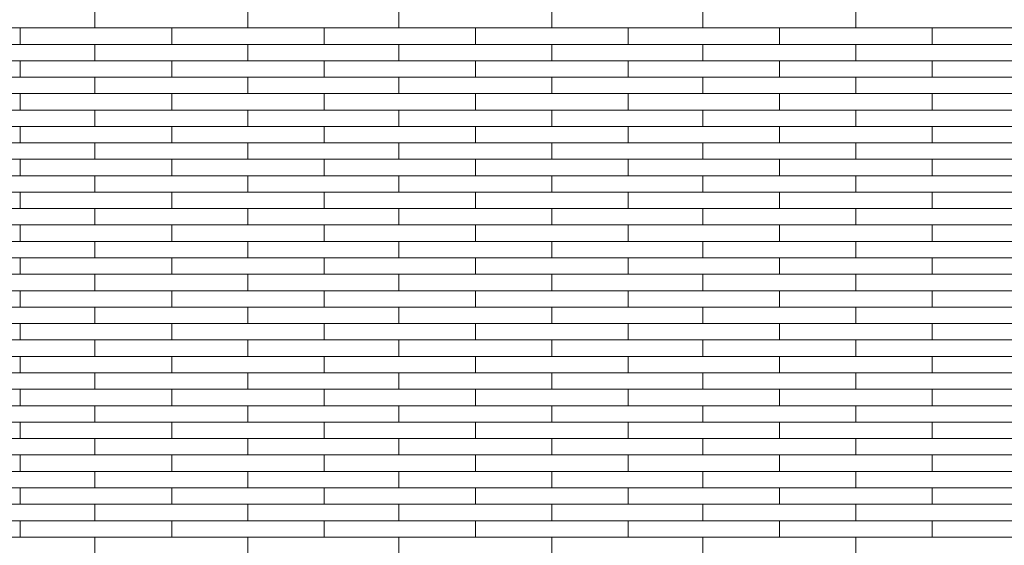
# Model space of a CAD drawing. Header units: millimetres. Extents: x -94445 to -15191, y 1000 to 18261.
# Tile 79 of 108: x -44545 to -42606, y 14688 to 15723. Entities that reach past the tile are written whole.
import ezdxf

# ---------------------------------------------------------------- set-up
doc = ezdxf.new("R2010")
doc.units = ezdxf.units.MM
doc.header["$LTSCALE"] = 0.5
doc.header["$MEASUREMENT"] = 0
doc.linetypes.add('PLINE', pattern=[0])
doc.layers.add('26-- Yttertak', color=7, linetype='Continuous')
doc.layers.add('262- Taktekking', color=7, linetype='Continuous', lineweight=0)

# ---------------------------------------------------------------- blocks, each defined once
blk = doc.blocks.new('*X19')
at = {"layer": '262- Taktekking', "linetype": 'PLINE'}
for p, q in [((-44397.2, 15706.6), (-44397.2, 15739)), ((-44095.7, 15706.6), (-44095.7, 15739)), ((-43798.7, 15706.6), (-43798.7, 15739)), ((-43497.2, 15706.6), (-43497.2, 15739)), ((-43200.2, 15706.6), (-43200.2, 15739)), ((-42898.7, 15706.6), (-42898.7, 15739)), ((-44844.2, 15706.6), (-44544.2, 15706.6)), ((-44544.2, 15674.2), (-44544.2, 15706.6)), ((-44544.2, 15706.6), (-44245.7, 15706.6)), ((-44245.7, 15706.6), (-43945.7, 15706.6)), ((-44245.7, 15674.2), (-44245.7, 15706.6)), ((-43945.7, 15674.2), (-43945.7, 15706.6)), ((-43945.7, 15706.6), (-43647.2, 15706.6)), ((-43647.2, 15706.6), (-43347.2, 15706.6)), ((-43647.2, 15674.2), (-43647.2, 15706.6)), ((-43347.2, 15674.2), (-43347.2, 15706.6)), ((-43347.2, 15706.6), (-43048.7, 15706.6)), ((-43048.7, 15706.6), (-42748.7, 15706.6)), ((-43048.7, 15674.2), (-43048.7, 15706.6)), ((-42748.7, 15674.2), (-42748.7, 15706.6)), ((-42748.7, 15706.6), (-42450.2, 15706.6)), ((-44844.2, 15674.2), (-44544.2, 15674.2)), ((-44544.2, 15674.2), (-44245.7, 15674.2)), ((-44397.2, 15641.9), (-44397.2, 15674.2)), ((-44245.7, 15674.2), (-43945.7, 15674.2)), ((-44245.7, 15674.2), (-44146.2, 15674.2)), ((-44146.2, 15674.2), (-43947.2, 15674.2)), ((-44095.7, 15641.9), (-44095.7, 15674.2)), ((-43945.7, 15674.2), (-43647.2, 15674.2)), ((-43798.7, 15641.9), (-43798.7, 15674.2)), ((-43647.2, 15674.2), (-43347.2, 15674.2)), ((-43647.2, 15674.2), (-43547.7, 15674.2)), ((-43547.7, 15674.2), (-43348.7, 15674.2)), ((-43497.2, 15641.9), (-43497.2, 15674.2)), ((-43347.2, 15674.2), (-43048.7, 15674.2)), ((-43200.2, 15641.9), (-43200.2, 15674.2)), ((-43048.7, 15674.2), (-42748.7, 15674.2)), ((-43048.7, 15674.2), (-42949.2, 15674.2)), ((-42949.2, 15674.2), (-42750.2, 15674.2)), ((-42898.7, 15641.9), (-42898.7, 15674.2)), ((-42748.7, 15674.2), (-42450.2, 15674.2)), ((-44844.2, 15641.9), (-44544.2, 15641.9)), ((-44544.2, 15609.5), (-44544.2, 15641.9)), ((-44544.2, 15641.9), (-44245.7, 15641.9)), ((-44245.7, 15641.9), (-43945.7, 15641.9)), ((-44245.7, 15609.5), (-44245.7, 15641.9)), ((-43945.7, 15609.5), (-43945.7, 15641.9)), ((-43945.7, 15641.9), (-43647.2, 15641.9)), ((-43647.2, 15641.9), (-43347.2, 15641.9)), ((-43647.2, 15609.5), (-43647.2, 15641.9)), ((-43347.2, 15609.5), (-43347.2, 15641.9)), ((-43347.2, 15641.9), (-43048.7, 15641.9)), ((-43048.7, 15641.9), (-42748.7, 15641.9)), ((-43048.7, 15609.5), (-43048.7, 15641.9)), ((-42748.7, 15609.5), (-42748.7, 15641.9)), ((-42748.7, 15641.9), (-42450.2, 15641.9)), ((-44844.2, 15609.5), (-44544.2, 15609.5)), ((-44544.2, 15609.5), (-44245.7, 15609.5)), ((-44397.2, 15577.2), (-44397.2, 15609.5)), ((-44245.7, 15609.5), (-43945.7, 15609.5)), ((-44245.7, 15609.5), (-44146.2, 15609.5)), ((-44146.2, 15609.5), (-43947.2, 15609.5)), ((-44095.7, 15577.2), (-44095.7, 15609.5)), ((-43945.7, 15609.5), (-43647.2, 15609.5)), ((-43798.7, 15577.2), (-43798.7, 15609.5)), ((-43647.2, 15609.5), (-43347.2, 15609.5)), ((-43647.2, 15609.5), (-43547.7, 15609.5)), ((-43547.7, 15609.5), (-43348.7, 15609.5)), ((-43497.2, 15577.2), (-43497.2, 15609.5)), ((-43347.2, 15609.5), (-43048.7, 15609.5)), ((-43200.2, 15577.2), (-43200.2, 15609.5)), ((-43048.7, 15609.5), (-42748.7, 15609.5)), ((-43048.7, 15609.5), (-42949.2, 15609.5)), ((-42949.2, 15609.5), (-42750.2, 15609.5)), ((-42898.7, 15577.2), (-42898.7, 15609.5)), ((-42748.7, 15609.5), (-42450.2, 15609.5)), ((-44844.2, 15577.2), (-44544.2, 15577.2)), ((-44544.2, 15544.8), (-44544.2, 15577.2)), ((-44544.2, 15577.2), (-44245.7, 15577.2)), ((-44245.7, 15577.2), (-43945.7, 15577.2)), ((-44245.7, 15544.8), (-44245.7, 15577.2)), ((-43945.7, 15544.8), (-43945.7, 15577.2)), ((-43945.7, 15577.2), (-43647.2, 15577.2)), ((-43647.2, 15577.2), (-43347.2, 15577.2)), ((-43647.2, 15544.8), (-43647.2, 15577.2)), ((-43347.2, 15544.8), (-43347.2, 15577.2)), ((-43347.2, 15577.2), (-43048.7, 15577.2)), ((-43048.7, 15577.2), (-42748.7, 15577.2)), ((-43048.7, 15544.8), (-43048.7, 15577.2)), ((-42748.7, 15544.8), (-42748.7, 15577.2)), ((-42748.7, 15577.2), (-42450.2, 15577.2)), ((-44844.2, 15544.8), (-44544.2, 15544.8)), ((-44544.2, 15544.8), (-44245.7, 15544.8)), ((-44397.2, 15512.5), (-44397.2, 15544.8)), ((-44245.7, 15544.8), (-43945.7, 15544.8)), ((-44245.7, 15544.8), (-44146.2, 15544.8)), ((-44146.2, 15544.8), (-43947.2, 15544.8)), ((-44095.7, 15512.5), (-44095.7, 15544.8)), ((-43945.7, 15544.8), (-43647.2, 15544.8)), ((-43798.7, 15512.5), (-43798.7, 15544.8)), ((-43647.2, 15544.8), (-43347.2, 15544.8)), ((-43647.2, 15544.8), (-43547.7, 15544.8)), ((-43547.7, 15544.8), (-43348.7, 15544.8)), ((-43497.2, 15512.5), (-43497.2, 15544.8)), ((-43347.2, 15544.8), (-43048.7, 15544.8)), ((-43200.2, 15512.5), (-43200.2, 15544.8)), ((-43048.7, 15544.8), (-42748.7, 15544.8)), ((-43048.7, 15544.8), (-42949.2, 15544.8)), ((-42949.2, 15544.8), (-42750.2, 15544.8)), ((-42898.7, 15512.5), (-42898.7, 15544.8)), ((-42748.7, 15544.8), (-42450.2, 15544.8)), ((-44844.2, 15512.5), (-44544.2, 15512.5)), ((-44544.2, 15480.1), (-44544.2, 15512.5)), ((-44544.2, 15512.5), (-44245.7, 15512.5)), ((-44245.7, 15512.5), (-43945.7, 15512.5)), ((-44245.7, 15480.1), (-44245.7, 15512.5)), ((-43945.7, 15480.1), (-43945.7, 15512.5)), ((-43945.7, 15512.5), (-43647.2, 15512.5)), ((-43647.2, 15512.5), (-43347.2, 15512.5)), ((-43647.2, 15480.1), (-43647.2, 15512.5)), ((-43347.2, 15480.1), (-43347.2, 15512.5)), ((-43347.2, 15512.5), (-43048.7, 15512.5)), ((-43048.7, 15512.5), (-42748.7, 15512.5)), ((-43048.7, 15480.1), (-43048.7, 15512.5)), ((-42748.7, 15480.1), (-42748.7, 15512.5)), ((-42748.7, 15512.5), (-42450.2, 15512.5)), ((-44844.2, 15480.1), (-44544.2, 15480.1)), ((-44544.2, 15480.1), (-44245.7, 15480.1)), ((-44397.2, 15447.8), (-44397.2, 15480.1)), ((-44245.7, 15480.1), (-43945.7, 15480.1)), ((-44245.7, 15480.1), (-44146.2, 15480.1)), ((-44146.2, 15480.1), (-43947.2, 15480.1)), ((-44095.7, 15447.8), (-44095.7, 15480.1)), ((-43945.7, 15480.1), (-43647.2, 15480.1)), ((-43798.7, 15447.8), (-43798.7, 15480.1)), ((-43647.2, 15480.1), (-43347.2, 15480.1)), ((-43647.2, 15480.1), (-43547.7, 15480.1)), ((-43547.7, 15480.1), (-43348.7, 15480.1)), ((-43497.2, 15447.8), (-43497.2, 15480.1)), ((-43347.2, 15480.1), (-43048.7, 15480.1)), ((-43200.2, 15447.8), (-43200.2, 15480.1)), ((-43048.7, 15480.1), (-42748.7, 15480.1)), ((-43048.7, 15480.1), (-42949.2, 15480.1)), ((-42949.2, 15480.1), (-42750.2, 15480.1)), ((-42898.7, 15447.8), (-42898.7, 15480.1)), ((-42748.7, 15480.1), (-42450.2, 15480.1)), ((-44844.2, 15447.8), (-44544.2, 15447.8)), ((-44544.2, 15415.4), (-44544.2, 15447.8)), ((-44544.2, 15447.8), (-44245.7, 15447.8)), ((-44245.7, 15447.8), (-43945.7, 15447.8)), ((-44245.7, 15415.4), (-44245.7, 15447.8)), ((-43945.7, 15415.4), (-43945.7, 15447.8)), ((-43945.7, 15447.8), (-43647.2, 15447.8)), ((-43647.2, 15447.8), (-43347.2, 15447.8)), ((-43647.2, 15415.4), (-43647.2, 15447.8)), ((-43347.2, 15415.4), (-43347.2, 15447.8)), ((-43347.2, 15447.8), (-43048.7, 15447.8)), ((-43048.7, 15447.8), (-42748.7, 15447.8)), ((-43048.7, 15415.4), (-43048.7, 15447.8)), ((-42748.7, 15415.4), (-42748.7, 15447.8)), ((-42748.7, 15447.8), (-42450.2, 15447.8)), ((-44844.2, 15415.4), (-44544.2, 15415.4)), ((-44544.2, 15415.4), (-44245.7, 15415.4)), ((-44397.2, 15383.1), (-44397.2, 15415.4)), ((-44245.7, 15415.4), (-43945.7, 15415.4)), ((-44245.7, 15415.4), (-44146.2, 15415.4)), ((-44146.2, 15415.4), (-43947.2, 15415.4)), ((-44095.7, 15383.1), (-44095.7, 15415.4)), ((-43945.7, 15415.4), (-43647.2, 15415.4)), ((-43798.7, 15383.1), (-43798.7, 15415.4)), ((-43647.2, 15415.4), (-43347.2, 15415.4)), ((-43647.2, 15415.4), (-43547.7, 15415.4)), ((-43547.7, 15415.4), (-43348.7, 15415.4)), ((-43497.2, 15383.1), (-43497.2, 15415.4)), ((-43347.2, 15415.4), (-43048.7, 15415.4)), ((-43200.2, 15383.1), (-43200.2, 15415.4)), ((-43048.7, 15415.4), (-42748.7, 15415.4)), ((-43048.7, 15415.4), (-42949.2, 15415.4)), ((-42949.2, 15415.4), (-42750.2, 15415.4)), ((-42898.7, 15383.1), (-42898.7, 15415.4)), ((-42748.7, 15415.4), (-42450.2, 15415.4)), ((-44844.2, 15383.1), (-44544.2, 15383.1)), ((-44544.2, 15350.7), (-44544.2, 15383.1)), ((-44544.2, 15383.1), (-44245.7, 15383.1)), ((-44245.7, 15383.1), (-43945.7, 15383.1)), ((-44245.7, 15350.7), (-44245.7, 15383.1)), ((-43945.7, 15350.7), (-43945.7, 15383.1)), ((-43945.7, 15383.1), (-43647.2, 15383.1)), ((-43647.2, 15383.1), (-43347.2, 15383.1)), ((-43647.2, 15350.7), (-43647.2, 15383.1)), ((-43347.2, 15350.7), (-43347.2, 15383.1)), ((-43347.2, 15383.1), (-43048.7, 15383.1)), ((-43048.7, 15383.1), (-42748.7, 15383.1)), ((-43048.7, 15350.7), (-43048.7, 15383.1)), ((-42748.7, 15350.7), (-42748.7, 15383.1)), ((-42748.7, 15383.1), (-42450.2, 15383.1)), ((-44844.2, 15350.7), (-44544.2, 15350.7)), ((-44544.2, 15350.7), (-44245.7, 15350.7)), ((-44397.2, 15318.4), (-44397.2, 15350.7)), ((-44245.7, 15350.7), (-43945.7, 15350.7)), ((-44245.7, 15350.7), (-44146.2, 15350.7)), ((-44146.2, 15350.7), (-43947.2, 15350.7)), ((-44095.7, 15318.4), (-44095.7, 15350.7)), ((-43945.7, 15350.7), (-43647.2, 15350.7)), ((-43798.7, 15318.4), (-43798.7, 15350.7)), ((-43647.2, 15350.7), (-43347.2, 15350.7)), ((-43647.2, 15350.7), (-43547.7, 15350.7)), ((-43547.7, 15350.7), (-43348.7, 15350.7)), ((-43497.2, 15318.4), (-43497.2, 15350.7)), ((-43347.2, 15350.7), (-43048.7, 15350.7)), ((-43200.2, 15318.4), (-43200.2, 15350.7)), ((-43048.7, 15350.7), (-42748.7, 15350.7)), ((-43048.7, 15350.7), (-42949.2, 15350.7)), ((-42949.2, 15350.7), (-42750.2, 15350.7)), ((-42898.7, 15318.4), (-42898.7, 15350.7)), ((-42748.7, 15350.7), (-42450.2, 15350.7)), ((-44844.2, 15318.4), (-44544.2, 15318.4)), ((-44544.2, 15286), (-44544.2, 15318.4)), ((-44544.2, 15318.4), (-44245.7, 15318.4)), ((-44245.7, 15318.4), (-43945.7, 15318.4)), ((-44245.7, 15286), (-44245.7, 15318.4)), ((-43945.7, 15286), (-43945.7, 15318.4)), ((-43945.7, 15318.4), (-43647.2, 15318.4)), ((-43647.2, 15318.4), (-43347.2, 15318.4)), ((-43647.2, 15286), (-43647.2, 15318.4)), ((-43347.2, 15286), (-43347.2, 15318.4)), ((-43347.2, 15318.4), (-43048.7, 15318.4)), ((-43048.7, 15318.4), (-42748.7, 15318.4)), ((-43048.7, 15286), (-43048.7, 15318.4)), ((-42748.7, 15286), (-42748.7, 15318.4)), ((-42748.7, 15318.4), (-42450.2, 15318.4)), ((-44844.2, 15286), (-44544.2, 15286)), ((-44544.2, 15286), (-44245.7, 15286)), ((-44397.2, 15253.7), (-44397.2, 15286)), ((-44245.7, 15286), (-43945.7, 15286)), ((-44245.7, 15286), (-44146.2, 15286)), ((-44146.2, 15286), (-43947.2, 15286)), ((-44095.7, 15253.7), (-44095.7, 15286)), ((-43945.7, 15286), (-43647.2, 15286)), ((-43798.7, 15253.7), (-43798.7, 15286)), ((-43647.2, 15286), (-43347.2, 15286)), ((-43647.2, 15286), (-43547.7, 15286)), ((-43547.7, 15286), (-43348.7, 15286)), ((-43497.2, 15253.7), (-43497.2, 15286)), ((-43347.2, 15286), (-43048.7, 15286)), ((-43200.2, 15253.7), (-43200.2, 15286)), ((-43048.7, 15286), (-42748.7, 15286)), ((-43048.7, 15286), (-42949.2, 15286)), ((-42949.2, 15286), (-42750.2, 15286)), ((-42898.7, 15253.7), (-42898.7, 15286)), ((-42748.7, 15286), (-42450.2, 15286)), ((-44844.2, 15253.7), (-44544.2, 15253.7)), ((-44544.2, 15221.3), (-44544.2, 15253.7)), ((-44544.2, 15253.7), (-44245.7, 15253.7)), ((-44245.7, 15253.7), (-43945.7, 15253.7)), ((-44245.7, 15221.3), (-44245.7, 15253.7)), ((-43945.7, 15221.3), (-43945.7, 15253.7)), ((-43945.7, 15253.7), (-43647.2, 15253.7)), ((-43647.2, 15253.7), (-43347.2, 15253.7)), ((-43647.2, 15221.3), (-43647.2, 15253.7)), ((-43347.2, 15221.3), (-43347.2, 15253.7)), ((-43347.2, 15253.7), (-43048.7, 15253.7)), ((-43048.7, 15253.7), (-42748.7, 15253.7)), ((-43048.7, 15221.3), (-43048.7, 15253.7)), ((-42748.7, 15221.3), (-42748.7, 15253.7)), ((-42748.7, 15253.7), (-42450.2, 15253.7)), ((-44844.2, 15221.3), (-44544.2, 15221.3)), ((-44544.2, 15221.3), (-44245.7, 15221.3)), ((-44397.2, 15189), (-44397.2, 15221.3)), ((-44245.7, 15221.3), (-43945.7, 15221.3)), ((-44245.7, 15221.3), (-44146.2, 15221.3)), ((-44146.2, 15221.3), (-43947.2, 15221.3)), ((-44095.7, 15189), (-44095.7, 15221.3)), ((-43945.7, 15221.3), (-43647.2, 15221.3)), ((-43798.7, 15189), (-43798.7, 15221.3)), ((-43647.2, 15221.3), (-43347.2, 15221.3)), ((-43647.2, 15221.3), (-43547.7, 15221.3)), ((-43547.7, 15221.3), (-43348.7, 15221.3)), ((-43497.2, 15189), (-43497.2, 15221.3)), ((-43347.2, 15221.3), (-43048.7, 15221.3)), ((-43200.2, 15189), (-43200.2, 15221.3)), ((-43048.7, 15221.3), (-42748.7, 15221.3)), ((-43048.7, 15221.3), (-42949.2, 15221.3)), ((-42949.2, 15221.3), (-42750.2, 15221.3)), ((-42898.7, 15189), (-42898.7, 15221.3)), ((-42748.7, 15221.3), (-42450.2, 15221.3)), ((-44844.2, 15189), (-44544.2, 15189)), ((-44544.2, 15156.6), (-44544.2, 15189)), ((-44544.2, 15189), (-44245.7, 15189)), ((-44245.7, 15189), (-43945.7, 15189)), ((-44245.7, 15156.6), (-44245.7, 15189)), ((-43945.7, 15156.6), (-43945.7, 15189)), ((-43945.7, 15189), (-43647.2, 15189)), ((-43647.2, 15189), (-43347.2, 15189)), ((-43647.2, 15156.6), (-43647.2, 15189)), ((-43347.2, 15156.6), (-43347.2, 15189)), ((-43347.2, 15189), (-43048.7, 15189)), ((-43048.7, 15189), (-42748.7, 15189)), ((-43048.7, 15156.6), (-43048.7, 15189)), ((-42748.7, 15156.6), (-42748.7, 15189)), ((-42748.7, 15189), (-42450.2, 15189)), ((-44844.2, 15156.6), (-44544.2, 15156.6)), ((-44544.2, 15156.6), (-44245.7, 15156.6)), ((-44397.2, 15124.3), (-44397.2, 15156.6)), ((-44245.7, 15156.6), (-43945.7, 15156.6)), ((-44245.7, 15156.6), (-44146.2, 15156.6)), ((-44146.2, 15156.6), (-43947.2, 15156.6)), ((-44095.7, 15124.3), (-44095.7, 15156.6)), ((-43945.7, 15156.6), (-43647.2, 15156.6)), ((-43798.7, 15124.3), (-43798.7, 15156.6)), ((-43647.2, 15156.6), (-43347.2, 15156.6)), ((-43647.2, 15156.6), (-43547.7, 15156.6)), ((-43547.7, 15156.6), (-43348.7, 15156.6)), ((-43497.2, 15124.3), (-43497.2, 15156.6)), ((-43347.2, 15156.6), (-43048.7, 15156.6)), ((-43200.2, 15124.3), (-43200.2, 15156.6)), ((-43048.7, 15156.6), (-42748.7, 15156.6)), ((-43048.7, 15156.6), (-42949.2, 15156.6)), ((-42949.2, 15156.6), (-42750.2, 15156.6)), ((-42898.7, 15124.3), (-42898.7, 15156.6)), ((-42748.7, 15156.6), (-42450.2, 15156.6)), ((-44844.2, 15124.3), (-44544.2, 15124.3)), ((-44544.2, 15091.9), (-44544.2, 15124.3)), ((-44544.2, 15124.3), (-44245.7, 15124.3)), ((-44245.7, 15124.3), (-43945.7, 15124.3)), ((-44245.7, 15091.9), (-44245.7, 15124.3)), ((-43945.7, 15091.9), (-43945.7, 15124.3)), ((-43945.7, 15124.3), (-43647.2, 15124.3)), ((-43647.2, 15124.3), (-43347.2, 15124.3)), ((-43647.2, 15091.9), (-43647.2, 15124.3)), ((-43347.2, 15091.9), (-43347.2, 15124.3)), ((-43347.2, 15124.3), (-43048.7, 15124.3)), ((-43048.7, 15124.3), (-42748.7, 15124.3)), ((-43048.7, 15091.9), (-43048.7, 15124.3)), ((-42748.7, 15091.9), (-42748.7, 15124.3)), ((-42748.7, 15124.3), (-42450.2, 15124.3)), ((-44844.2, 15091.9), (-44544.2, 15091.9)), ((-44544.2, 15091.9), (-44245.7, 15091.9)), ((-44397.2, 15059.6), (-44397.2, 15091.9)), ((-44245.7, 15091.9), (-43945.7, 15091.9)), ((-44245.7, 15091.9), (-44146.2, 15091.9)), ((-44146.2, 15091.9), (-43947.2, 15091.9)), ((-44095.7, 15059.6), (-44095.7, 15091.9)), ((-43945.7, 15091.9), (-43647.2, 15091.9)), ((-43798.7, 15059.6), (-43798.7, 15091.9)), ((-43647.2, 15091.9), (-43347.2, 15091.9)), ((-43647.2, 15091.9), (-43547.7, 15091.9)), ((-43547.7, 15091.9), (-43348.7, 15091.9)), ((-43497.2, 15059.6), (-43497.2, 15091.9)), ((-43347.2, 15091.9), (-43048.7, 15091.9)), ((-43200.2, 15059.6), (-43200.2, 15091.9)), ((-43048.7, 15091.9), (-42748.7, 15091.9)), ((-43048.7, 15091.9), (-42949.2, 15091.9)), ((-42949.2, 15091.9), (-42750.2, 15091.9)), ((-42898.7, 15059.6), (-42898.7, 15091.9)), ((-42748.7, 15091.9), (-42450.2, 15091.9)), ((-44844.2, 15059.6), (-44544.2, 15059.6)), ((-44544.2, 15027.2), (-44544.2, 15059.6)), ((-44544.2, 15059.6), (-44245.7, 15059.6)), ((-44245.7, 15059.6), (-43945.7, 15059.6)), ((-44245.7, 15027.2), (-44245.7, 15059.6)), ((-43945.7, 15027.2), (-43945.7, 15059.6)), ((-43945.7, 15059.6), (-43647.2, 15059.6)), ((-43647.2, 15059.6), (-43347.2, 15059.6)), ((-43647.2, 15027.2), (-43647.2, 15059.6)), ((-43347.2, 15027.2), (-43347.2, 15059.6)), ((-43347.2, 15059.6), (-43048.7, 15059.6)), ((-43048.7, 15059.6), (-42748.7, 15059.6)), ((-43048.7, 15027.2), (-43048.7, 15059.6)), ((-42748.7, 15027.2), (-42748.7, 15059.6)), ((-42748.7, 15059.6), (-42450.2, 15059.6)), ((-44844.2, 15027.2), (-44544.2, 15027.2)), ((-44544.2, 15027.2), (-44245.7, 15027.2)), ((-44397.2, 14994.8), (-44397.2, 15027.2)), ((-44245.7, 15027.2), (-43945.7, 15027.2)), ((-44245.7, 15027.2), (-44146.2, 15027.2)), ((-44146.2, 15027.2), (-43947.2, 15027.2)), ((-44095.7, 14994.8), (-44095.7, 15027.2)), ((-43945.7, 15027.2), (-43647.2, 15027.2)), ((-43798.7, 14994.8), (-43798.7, 15027.2)), ((-43647.2, 15027.2), (-43347.2, 15027.2)), ((-43647.2, 15027.2), (-43547.7, 15027.2)), ((-43547.7, 15027.2), (-43348.7, 15027.2)), ((-43497.2, 14994.8), (-43497.2, 15027.2)), ((-43347.2, 15027.2), (-43048.7, 15027.2)), ((-43200.2, 14994.8), (-43200.2, 15027.2)), ((-43048.7, 15027.2), (-42748.7, 15027.2)), ((-43048.7, 15027.2), (-42949.2, 15027.2)), ((-42949.2, 15027.2), (-42750.2, 15027.2)), ((-42898.7, 14994.8), (-42898.7, 15027.2)), ((-42748.7, 15027.2), (-42450.2, 15027.2)), ((-44844.2, 14994.8), (-44544.2, 14994.8)), ((-44544.2, 14962.5), (-44544.2, 14994.8)), ((-44544.2, 14994.8), (-44245.7, 14994.8)), ((-44245.7, 14994.8), (-43945.7, 14994.8)), ((-44245.7, 14962.5), (-44245.7, 14994.8)), ((-43945.7, 14962.5), (-43945.7, 14994.8)), ((-43945.7, 14994.8), (-43647.2, 14994.8)), ((-43647.2, 14994.8), (-43347.2, 14994.8)), ((-43647.2, 14962.5), (-43647.2, 14994.8)), ((-43347.2, 14962.5), (-43347.2, 14994.8)), ((-43347.2, 14994.8), (-43048.7, 14994.8)), ((-43048.7, 14994.8), (-42748.7, 14994.8)), ((-43048.7, 14962.5), (-43048.7, 14994.8)), ((-42748.7, 14962.5), (-42748.7, 14994.8)), ((-42748.7, 14994.8), (-42450.2, 14994.8)), ((-44844.2, 14962.5), (-44544.2, 14962.5)), ((-44544.2, 14962.5), (-44245.7, 14962.5)), ((-44397.2, 14930.1), (-44397.2, 14962.5)), ((-44245.7, 14962.5), (-43945.7, 14962.5)), ((-44245.7, 14962.5), (-44146.2, 14962.5)), ((-44146.2, 14962.5), (-43947.2, 14962.5)), ((-44095.7, 14930.1), (-44095.7, 14962.5)), ((-43945.7, 14962.5), (-43647.2, 14962.5)), ((-43798.7, 14930.1), (-43798.7, 14962.5)), ((-43647.2, 14962.5), (-43347.2, 14962.5)), ((-43647.2, 14962.5), (-43547.7, 14962.5)), ((-43547.7, 14962.5), (-43348.7, 14962.5)), ((-43497.2, 14930.1), (-43497.2, 14962.5)), ((-43347.2, 14962.5), (-43048.7, 14962.5)), ((-43200.2, 14930.1), (-43200.2, 14962.5)), ((-43048.7, 14962.5), (-42748.7, 14962.5)), ((-43048.7, 14962.5), (-42949.2, 14962.5)), ((-42949.2, 14962.5), (-42750.2, 14962.5)), ((-42898.7, 14930.1), (-42898.7, 14962.5)), ((-42748.7, 14962.5), (-42450.2, 14962.5)), ((-44844.2, 14930.1), (-44544.2, 14930.1)), ((-44544.2, 14897.8), (-44544.2, 14930.1)), ((-44544.2, 14930.1), (-44245.7, 14930.1)), ((-44245.7, 14930.1), (-43945.7, 14930.1)), ((-44245.7, 14897.8), (-44245.7, 14930.1)), ((-43945.7, 14897.8), (-43945.7, 14930.1)), ((-43945.7, 14930.1), (-43647.2, 14930.1)), ((-43647.2, 14930.1), (-43347.2, 14930.1)), ((-43647.2, 14897.8), (-43647.2, 14930.1)), ((-43347.2, 14897.8), (-43347.2, 14930.1)), ((-43347.2, 14930.1), (-43048.7, 14930.1)), ((-43048.7, 14930.1), (-42748.7, 14930.1)), ((-43048.7, 14897.8), (-43048.7, 14930.1)), ((-42748.7, 14897.8), (-42748.7, 14930.1)), ((-42748.7, 14930.1), (-42450.2, 14930.1)), ((-44844.2, 14897.8), (-44544.2, 14897.8)), ((-44544.2, 14897.8), (-44245.7, 14897.8)), ((-44397.2, 14865.4), (-44397.2, 14897.8)), ((-44245.7, 14897.8), (-43945.7, 14897.8)), ((-44245.7, 14897.8), (-44146.2, 14897.8)), ((-44146.2, 14897.8), (-43947.2, 14897.8)), ((-44095.7, 14865.4), (-44095.7, 14897.8)), ((-43945.7, 14897.8), (-43647.2, 14897.8)), ((-43798.7, 14865.4), (-43798.7, 14897.8)), ((-43647.2, 14897.8), (-43347.2, 14897.8)), ((-43647.2, 14897.8), (-43547.7, 14897.8)), ((-43547.7, 14897.8), (-43348.7, 14897.8)), ((-43497.2, 14865.4), (-43497.2, 14897.8)), ((-43347.2, 14897.8), (-43048.7, 14897.8)), ((-43200.2, 14865.4), (-43200.2, 14897.8)), ((-43048.7, 14897.8), (-42748.7, 14897.8)), ((-43048.7, 14897.8), (-42949.2, 14897.8)), ((-42949.2, 14897.8), (-42750.2, 14897.8)), ((-42898.7, 14865.4), (-42898.7, 14897.8)), ((-42748.7, 14897.8), (-42450.2, 14897.8)), ((-44844.2, 14865.4), (-44544.2, 14865.4)), ((-44544.2, 14833.1), (-44544.2, 14865.4)), ((-44544.2, 14865.4), (-44245.7, 14865.4)), ((-44245.7, 14865.4), (-43945.7, 14865.4)), ((-44245.7, 14833.1), (-44245.7, 14865.4)), ((-43945.7, 14833.1), (-43945.7, 14865.4)), ((-43945.7, 14865.4), (-43647.2, 14865.4)), ((-43647.2, 14865.4), (-43347.2, 14865.4)), ((-43647.2, 14833.1), (-43647.2, 14865.4)), ((-43347.2, 14833.1), (-43347.2, 14865.4)), ((-43347.2, 14865.4), (-43048.7, 14865.4)), ((-43048.7, 14865.4), (-42748.7, 14865.4)), ((-43048.7, 14833.1), (-43048.7, 14865.4)), ((-42748.7, 14833.1), (-42748.7, 14865.4)), ((-42748.7, 14865.4), (-42450.2, 14865.4)), ((-44844.2, 14833.1), (-44544.2, 14833.1)), ((-44544.2, 14833.1), (-44245.7, 14833.1)), ((-44397.2, 14800.7), (-44397.2, 14833.1)), ((-44245.7, 14833.1), (-43945.7, 14833.1)), ((-44245.7, 14833.1), (-44146.2, 14833.1)), ((-44146.2, 14833.1), (-43947.2, 14833.1)), ((-44095.7, 14800.7), (-44095.7, 14833.1)), ((-43945.7, 14833.1), (-43647.2, 14833.1)), ((-43798.7, 14800.7), (-43798.7, 14833.1)), ((-43647.2, 14833.1), (-43347.2, 14833.1)), ((-43647.2, 14833.1), (-43547.7, 14833.1)), ((-43547.7, 14833.1), (-43348.7, 14833.1)), ((-43497.2, 14800.7), (-43497.2, 14833.1)), ((-43347.2, 14833.1), (-43048.7, 14833.1)), ((-43200.2, 14800.7), (-43200.2, 14833.1)), ((-43048.7, 14833.1), (-42748.7, 14833.1)), ((-43048.7, 14833.1), (-42949.2, 14833.1)), ((-42949.2, 14833.1), (-42750.2, 14833.1)), ((-42898.7, 14800.7), (-42898.7, 14833.1)), ((-42748.7, 14833.1), (-42450.2, 14833.1)), ((-44844.2, 14800.7), (-44544.2, 14800.7)), ((-44544.2, 14768.4), (-44544.2, 14800.7)), ((-44544.2, 14800.7), (-44245.7, 14800.7)), ((-44245.7, 14800.7), (-43945.7, 14800.7)), ((-44245.7, 14768.4), (-44245.7, 14800.7)), ((-43945.7, 14768.4), (-43945.7, 14800.7)), ((-43945.7, 14800.7), (-43647.2, 14800.7)), ((-43647.2, 14800.7), (-43347.2, 14800.7)), ((-43647.2, 14768.4), (-43647.2, 14800.7)), ((-43347.2, 14768.4), (-43347.2, 14800.7)), ((-43347.2, 14800.7), (-43048.7, 14800.7)), ((-43048.7, 14800.7), (-42748.7, 14800.7)), ((-43048.7, 14768.4), (-43048.7, 14800.7)), ((-42748.7, 14768.4), (-42748.7, 14800.7)), ((-42748.7, 14800.7), (-42450.2, 14800.7)), ((-44844.2, 14768.4), (-44544.2, 14768.4)), ((-44544.2, 14768.4), (-44245.7, 14768.4)), ((-44397.2, 14736), (-44397.2, 14768.4)), ((-44245.7, 14768.4), (-43945.7, 14768.4)), ((-44245.7, 14768.4), (-44146.2, 14768.4)), ((-44146.2, 14768.4), (-43947.2, 14768.4)), ((-44095.7, 14736), (-44095.7, 14768.4)), ((-43945.7, 14768.4), (-43647.2, 14768.4)), ((-43798.7, 14736), (-43798.7, 14768.4)), ((-43647.2, 14768.4), (-43347.2, 14768.4)), ((-43647.2, 14768.4), (-43547.7, 14768.4)), ((-43547.7, 14768.4), (-43348.7, 14768.4)), ((-43497.2, 14736), (-43497.2, 14768.4)), ((-43347.2, 14768.4), (-43048.7, 14768.4)), ((-43200.2, 14736), (-43200.2, 14768.4)), ((-43048.7, 14768.4), (-42748.7, 14768.4)), ((-43048.7, 14768.4), (-42949.2, 14768.4)), ((-42949.2, 14768.4), (-42750.2, 14768.4)), ((-42898.7, 14736), (-42898.7, 14768.4)), ((-42748.7, 14768.4), (-42450.2, 14768.4)), ((-44844.2, 14736), (-44544.2, 14736)), ((-44544.2, 14703.7), (-44544.2, 14736)), ((-44544.2, 14736), (-44245.7, 14736)), ((-44245.7, 14736), (-43945.7, 14736)), ((-44245.7, 14703.7), (-44245.7, 14736)), ((-43945.7, 14703.7), (-43945.7, 14736)), ((-43945.7, 14736), (-43647.2, 14736)), ((-43647.2, 14736), (-43347.2, 14736)), ((-43647.2, 14703.7), (-43647.2, 14736)), ((-43347.2, 14703.7), (-43347.2, 14736)), ((-43347.2, 14736), (-43048.7, 14736)), ((-43048.7, 14736), (-42748.7, 14736)), ((-43048.7, 14703.7), (-43048.7, 14736)), ((-42748.7, 14703.7), (-42748.7, 14736)), ((-42748.7, 14736), (-42450.2, 14736)), ((-44844.2, 14703.7), (-44544.2, 14703.7)), ((-44544.2, 14703.7), (-44245.7, 14703.7)), ((-44397.2, 14671.3), (-44397.2, 14703.7)), ((-44245.7, 14703.7), (-43945.7, 14703.7)), ((-44245.7, 14703.7), (-44146.2, 14703.7)), ((-44146.2, 14703.7), (-43947.2, 14703.7)), ((-44095.7, 14671.3), (-44095.7, 14703.7)), ((-43945.7, 14703.7), (-43647.2, 14703.7)), ((-43798.7, 14671.3), (-43798.7, 14703.7)), ((-43647.2, 14703.7), (-43347.2, 14703.7)), ((-43647.2, 14703.7), (-43547.7, 14703.7)), ((-43547.7, 14703.7), (-43348.7, 14703.7)), ((-43497.2, 14671.3), (-43497.2, 14703.7)), ((-43347.2, 14703.7), (-43048.7, 14703.7)), ((-43200.2, 14671.3), (-43200.2, 14703.7)), ((-43048.7, 14703.7), (-42748.7, 14703.7)), ((-43048.7, 14703.7), (-42949.2, 14703.7)), ((-42949.2, 14703.7), (-42750.2, 14703.7)), ((-42898.7, 14671.3), (-42898.7, 14703.7)), ((-42748.7, 14703.7), (-42450.2, 14703.7))]:
    blk.add_line(p, q, dxfattribs=at)

msp = doc.modelspace()

# ---------------------------------------------------------------- block references
at = {"layer": '26-- Yttertak'}
msp.add_blockref('*X19', (0, 0), dxfattribs=at)

doc.saveas('drawing.dxf')
